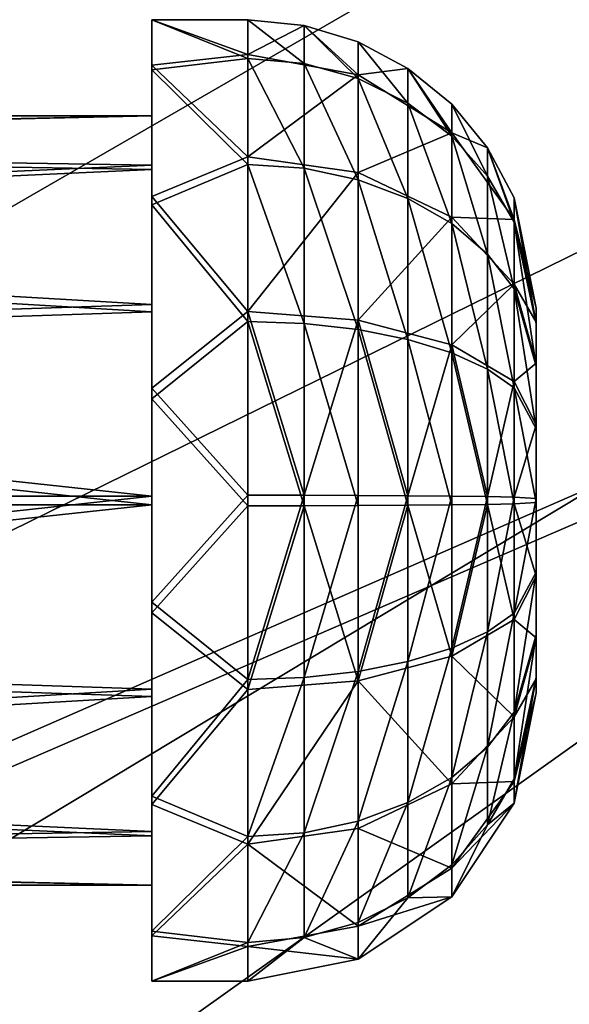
# Model space of a CAD drawing. Header units: metres. Extents: x -1004 to 0, y -808 to 0.
# Tile 27 of 122: x -742 to -713, y -174 to -123. Entities that reach past the tile are written whole.
import ezdxf

# ---------------------------------------------------------------- set-up
doc = ezdxf.new("R2010")
doc.units = ezdxf.units.M

msp = doc.modelspace()

# ---------------------------------------------------------------- linework, layer by layer
at = {"layer": 'top0123411'}
for points in [[(-787.024658, -763.271118, 90), (-994.037292, -10, 90), (-533.424561, -638.481384, 90)], [(-994.037292, -10, 90), (-526.238708, -632.856445, 90), (-533.424561, -638.481384, 90)], [(-10, -10, 90), (-502.018646, -625.846375, 90), (-994.037292, -10, 90)], [(-502.018646, -625.846375, 90), (-510.034576, -626.560547, 90), (-994.037292, -10, 90)], [(-994.037292, -10, 90), (-510.034576, -626.560547, 90), (-518.256042, -628.853394, 90)], [(-518.256042, -628.853394, 90), (-526.238708, -632.856445, 90), (-994.037292, -10, 90)], [(-693.123474, -74.838211, 118.716751), (-742.780518, -72.276802, 118.761467), (-936.402649, -207.471207, 116.401634)], [(-938.29071, -245.358398, 115.740311), (-646.118347, -76.727219, 118.683784), (-693.123474, -74.838211, 118.716751)], [(-938.29071, -245.358398, 115.740311), (-693.123474, -74.838211, 118.716751), (-936.402649, -207.471207, 116.401634)], [(-597.805054, -78.120209, 118.65947), (-646.118347, -76.727219, 118.683784), (-938.29071, -245.358398, 115.740311)], [(-939.738831, -283.879303, 115.067932), (-940.71405, -322.342346, 114.396553), (-597.805054, -78.120209, 118.65947)], [(-940.71405, -322.342346, 114.396553), (-513.875122, -606.131226, 109.443001), (-597.805054, -78.120209, 118.65947)], [(-939.738831, -283.879303, 115.067932), (-597.805054, -78.120209, 118.65947), (-938.29071, -245.358398, 115.740311)]]:
    msp.add_3dface(points, dxfattribs=at)
at = {"layer": 'top0123412'}
for points in [[(-502.018646, -55.05748, 2077.158447), (-932.125671, -108.299606, 2112.649414), (-918.452148, -133.331024, 2129.335449)], [(-918.452148, -133.331024, 2129.335449), (-901.793396, -155.042709, 2143.80835), (-502.018646, -55.05748, 2077.158447)], [(-901.793396, -155.042709, 2143.80835), (-820.791748, -194.333847, 2169.999756), (-502.018646, -55.05748, 2077.158447)], [(-502.018646, -55.05748, 2077.158447), (-820.791748, -194.333847, 2169.999756), (-502.018646, -194.333847, 2169.999756)], [(-914.9198, -137.676178, 2128.745361), (-928.7276, -113.098167, 2112.361572), (-502.018646, -57.672649, 2075.415039)], [(-502.018646, -57.672649, 2075.415039), (-898.363892, -158.604187, 2142.695801), (-914.9198, -137.676178, 2128.745361)], [(-820.791748, -195.279739, 2167.143799), (-898.363892, -158.604187, 2142.695801), (-502.018646, -57.672649, 2075.415039)], [(-502.018646, -195.279739, 2167.143799), (-820.791748, -195.279739, 2167.143799), (-502.018646, -57.672649, 2075.415039)]]:
    msp.add_3dface(points, dxfattribs=at)
at = {"layer": 'top0123420'}
for points in [[(-735.21582, -125.243507, 1775.465454), (-735.21582, -122.647308, 1764.646484), (-735.21582, -127.646996, 1764.590942)], [(-735.21582, -122.647308, 1764.646484), (-735.21582, -125.002357, 1753.772583), (-735.21582, -127.646996, 1764.590942)], [(-730.21582, -122.647308, 1764.646484), (-730.21582, -124.443855, 1755.058838), (-735.21582, -122.647308, 1764.646484)], [(-730.21582, -124.443855, 1755.058838), (-735.21582, -125.002357, 1753.772583), (-735.21582, -122.647308, 1764.646484)], [(-730.21582, -122.647308, 1764.646484), (-735.21582, -122.647308, 1764.646484), (-730.21582, -124.656548, 1774.191895)], [(-735.21582, -122.647308, 1764.646484), (-735.21582, -125.243507, 1775.465454), (-730.21582, -124.656548, 1774.191895)], [(-727.28949, -122.935509, 1764.643311), (-730.21582, -122.647308, 1764.646484), (-727.28949, -124.921585, 1774.078613)], [(-730.21582, -122.647308, 1764.646484), (-730.21582, -124.656548, 1774.191895), (-727.28949, -124.921585, 1774.078613)], [(-730.21582, -124.443855, 1755.058838), (-730.21582, -122.647308, 1764.646484), (-727.28949, -122.935509, 1764.643311)], [(-724.475586, -125.50354, 1755.484131), (-730.21582, -124.443855, 1755.058838), (-727.28949, -122.935509, 1764.643311)], [(-724.475586, -123.78904, 1764.633789), (-727.28949, -122.935509, 1764.643311), (-724.475586, -125.706512, 1773.743164)], [(-727.28949, -122.935509, 1764.643311), (-727.28949, -124.921585, 1774.078613), (-724.475586, -125.706512, 1773.743164)], [(-727.28949, -122.935509, 1764.643311), (-724.475586, -123.78904, 1764.633789), (-724.475586, -125.50354, 1755.484131)], [(-721.882263, -125.175102, 1764.618408), (-724.475586, -123.78904, 1764.633789), (-721.882263, -126.981171, 1773.198608)], [(-724.475586, -123.78904, 1764.633789), (-724.475586, -125.706512, 1773.743164), (-721.882263, -126.981171, 1773.198608)], [(-724.475586, -125.50354, 1755.484131), (-724.475586, -123.78904, 1764.633789), (-721.882263, -125.175102, 1764.618408)], [(-730.21582, -124.443855, 1755.058838), (-730.21582, -129.77269, 1746.88855), (-735.21582, -125.002357, 1753.772583)], [(-730.21582, -124.656548, 1774.191895), (-735.21582, -125.243507, 1775.465454), (-730.21582, -130.16568, 1782.241699)], [(-730.21582, -129.77269, 1746.88855), (-730.21582, -124.443855, 1755.058838), (-724.475586, -125.50354, 1755.484131)], [(-727.28949, -124.921585, 1774.078613), (-730.21582, -124.656548, 1774.191895), (-727.28949, -130.367203, 1782.035645)], [(-730.21582, -124.656548, 1774.191895), (-730.21582, -130.16568, 1782.241699), (-727.28949, -130.367203, 1782.035645)], [(-724.475586, -125.706512, 1773.743164), (-727.28949, -124.921585, 1774.078613), (-724.475586, -130.964035, 1781.425415)], [(-727.28949, -124.921585, 1774.078613), (-727.28949, -130.367203, 1782.035645), (-724.475586, -130.964035, 1781.425415)], [(-735.21582, -127.646996, 1764.590942), (-735.21582, -125.002357, 1753.772583), (-735.21582, -130.215164, 1754.561768)], [(-735.21582, -125.002357, 1753.772583), (-735.21582, -131.842209, 1744.997314), (-735.21582, -130.215164, 1754.561768)], [(-730.21582, -129.77269, 1746.88855), (-735.21582, -131.842209, 1744.997314), (-735.21582, -125.002357, 1753.772583)], [(-735.21582, -132.276749, 1784.086426), (-735.21582, -125.243507, 1775.465454), (-735.21582, -130.437485, 1774.560547)], [(-735.21582, -130.437485, 1774.560547), (-735.21582, -125.243507, 1775.465454), (-735.21582, -127.646996, 1764.590942)], [(-735.21582, -125.243507, 1775.465454), (-735.21582, -132.276749, 1784.086426), (-730.21582, -130.16568, 1782.241699)], [(-719.609253, -128.521255, 1756.694946), (-724.475586, -125.50354, 1755.484131), (-721.882263, -125.175102, 1764.618408)], [(-719.609253, -127.040428, 1764.597656), (-721.882263, -125.175102, 1764.618408), (-719.609253, -128.696579, 1772.465576)], [(-721.882263, -125.175102, 1764.618408), (-721.882263, -126.981171, 1773.198608), (-719.609253, -128.696579, 1772.465576)], [(-721.882263, -125.175102, 1764.618408), (-719.609253, -127.040428, 1764.597656), (-719.609253, -128.521255, 1756.694946)], [(-724.475586, -130.588989, 1747.68689), (-730.21582, -129.77269, 1746.88855), (-724.475586, -125.50354, 1755.484131)], [(-724.475586, -130.588989, 1747.68689), (-724.475586, -125.50354, 1755.484131), (-719.609253, -128.521255, 1756.694946)], [(-721.882263, -126.981171, 1773.198608), (-724.475586, -125.706512, 1773.743164), (-721.882263, -131.933243, 1780.434448)], [(-724.475586, -125.706512, 1773.743164), (-724.475586, -130.964035, 1781.425415), (-721.882263, -131.933243, 1780.434448)], [(-719.609253, -128.696579, 1772.465576), (-721.882263, -126.981171, 1773.198608), (-719.609253, -133.237564, 1779.100708)], [(-721.882263, -126.981171, 1773.198608), (-721.882263, -131.933243, 1780.434448), (-719.609253, -133.237564, 1779.100708)], [(-717.743774, -129.313339, 1764.572388), (-719.609253, -127.040428, 1764.597656), (-717.743774, -130.786804, 1771.572388)], [(-719.609253, -127.040428, 1764.597656), (-719.609253, -128.696579, 1772.465576), (-717.743774, -130.786804, 1771.572388)], [(-719.609253, -127.040428, 1764.597656), (-717.743774, -129.313339, 1764.572388), (-719.609253, -128.521255, 1756.694946)], [(-805.718384, -127.646996, 1764.590942), (-805.718384, -129.254532, 1772.227173), (-735.21582, -127.646996, 1764.590942)], [(-805.718384, -129.254532, 1772.227173), (-735.21582, -130.437485, 1774.560547), (-735.21582, -127.646996, 1764.590942)], [(-805.718384, -127.646996, 1764.590942), (-735.21582, -127.646996, 1764.590942), (-805.718384, -129.084244, 1756.920776)], [(-735.21582, -127.646996, 1764.590942), (-735.21582, -130.215164, 1754.561768), (-805.718384, -129.084244, 1756.920776)], [(-719.609253, -132.91362, 1749.960449), (-724.475586, -130.588989, 1747.68689), (-719.609253, -128.521255, 1756.694946)], [(-719.609253, -128.521255, 1756.694946), (-717.743774, -129.313339, 1764.572388), (-716.357666, -133.037613, 1758.50708)], [(-719.609253, -128.521255, 1756.694946), (-716.357666, -133.037613, 1758.50708), (-719.609253, -132.91362, 1749.960449)], [(-717.743774, -130.786804, 1771.572388), (-719.609253, -128.696579, 1772.465576), (-717.743774, -134.826889, 1777.475708)], [(-719.609253, -128.696579, 1772.465576), (-719.609253, -133.237564, 1779.100708), (-717.743774, -134.826889, 1777.475708)], [(-805.718384, -129.084244, 1756.920776), (-735.21582, -130.215164, 1754.561768), (-805.718384, -133.347336, 1750.384644)], [(-805.718384, -129.254532, 1772.227173), (-805.718384, -133.661789, 1778.666992), (-735.21582, -130.437485, 1774.560547)], [(-716.357666, -131.906479, 1764.543579), (-717.743774, -129.313339, 1764.572388), (-716.357666, -133.171524, 1770.553467)], [(-717.743774, -129.313339, 1764.572388), (-717.743774, -130.786804, 1771.572388), (-716.357666, -133.171524, 1770.553467)], [(-717.743774, -129.313339, 1764.572388), (-716.357666, -131.906479, 1764.543579), (-716.357666, -133.037613, 1758.50708)], [(-730.21582, -129.77269, 1746.88855), (-730.21582, -137.822525, 1741.379395), (-735.21582, -131.842209, 1744.997314)], [(-730.21582, -137.822525, 1741.379395), (-730.21582, -129.77269, 1746.88855), (-724.475586, -130.588989, 1747.68689)], [(-735.21582, -130.215164, 1754.561768), (-735.21582, -137.453842, 1747.1604), (-805.718384, -133.347336, 1750.384644)], [(-805.718384, -133.661789, 1778.666992), (-735.21582, -137.838913, 1781.799194), (-735.21582, -130.437485, 1774.560547)], [(-730.21582, -130.16568, 1782.241699), (-735.21582, -132.276749, 1784.086426), (-730.21582, -138.336014, 1787.570557)], [(-735.21582, -130.215164, 1754.561768), (-735.21582, -131.842209, 1744.997314), (-735.21582, -137.453842, 1747.1604)], [(-735.21582, -137.838913, 1781.799194), (-735.21582, -132.276749, 1784.086426), (-735.21582, -130.437485, 1774.560547)], [(-727.28949, -138.443344, 1787.303101), (-730.21582, -130.16568, 1782.241699), (-730.21582, -138.336014, 1787.570557)], [(-727.28949, -130.367203, 1782.035645), (-730.21582, -130.16568, 1782.241699), (-727.28949, -138.443344, 1787.303101)], [(-724.475586, -130.964035, 1781.425415), (-727.28949, -130.367203, 1782.035645), (-724.475586, -138.7612, 1786.510864)], [(-727.28949, -130.367203, 1782.035645), (-727.28949, -138.443344, 1787.303101), (-724.475586, -138.7612, 1786.510864)], [(-724.475586, -138.271179, 1742.429443), (-730.21582, -137.822525, 1741.379395), (-724.475586, -130.588989, 1747.68689)], [(-724.475586, -138.271179, 1742.429443), (-724.475586, -130.588989, 1747.68689), (-719.609253, -132.91362, 1749.960449)], [(-721.882263, -131.933243, 1780.434448), (-724.475586, -130.964035, 1781.425415), (-721.882263, -139.27739, 1785.224365)], [(-724.475586, -130.964035, 1781.425415), (-724.475586, -138.7612, 1786.510864), (-721.882263, -139.27739, 1785.224365)], [(-716.357666, -133.171524, 1770.553467), (-717.743774, -130.786804, 1771.572388), (-716.357666, -136.640121, 1775.621704)], [(-717.743774, -130.786804, 1771.572388), (-717.743774, -134.826889, 1777.475708), (-716.357666, -136.640121, 1775.621704)], [(-735.21582, -131.842209, 1744.997314), (-735.21582, -141.812149, 1740.058716), (-735.21582, -137.453842, 1747.1604)], [(-730.21582, -137.822525, 1741.379395), (-735.21582, -141.812149, 1740.058716), (-735.21582, -131.842209, 1744.997314)], [(-719.609253, -133.237564, 1779.100708), (-721.882263, -131.933243, 1780.434448), (-719.609253, -139.972061, 1783.493164)], [(-721.882263, -131.933243, 1780.434448), (-721.882263, -139.27739, 1785.224365), (-719.609253, -139.972061, 1783.493164)], [(-715.21582, -137.646378, 1764.479736), (-716.357666, -131.906479, 1764.543579), (-715.21582, -138.450073, 1768.297974)], [(-716.357666, -131.906479, 1764.543579), (-716.357666, -133.171524, 1770.553467), (-715.21582, -138.450073, 1768.297974)], [(-716.357666, -131.906479, 1764.543579), (-715.21582, -137.646378, 1764.479736), (-716.357666, -133.037613, 1758.50708)], [(-735.21582, -142.354004, 1788.802124), (-735.21582, -132.276749, 1784.086426), (-735.21582, -137.838913, 1781.799194)], [(-735.21582, -132.276749, 1784.086426), (-735.21582, -142.354004, 1788.802124), (-730.21582, -138.336014, 1787.570557)], [(-719.609253, -139.548813, 1745.419434), (-724.475586, -138.271179, 1742.429443), (-719.609253, -132.91362, 1749.960449)], [(-716.357666, -133.037613, 1758.50708), (-716.357666, -136.392685, 1753.363037), (-719.609253, -132.91362, 1749.960449)], [(-719.609253, -132.91362, 1749.960449), (-716.357666, -136.392685, 1753.363037), (-719.609253, -139.548813, 1745.419434)], [(-715.21582, -137.646378, 1764.479736), (-715.21582, -138.36499, 1760.644775), (-716.357666, -133.037613, 1758.50708)], [(-716.357666, -133.037613, 1758.50708), (-715.21582, -138.36499, 1760.644775), (-716.357666, -136.392685, 1753.363037)], [(-805.718384, -133.347336, 1750.384644), (-735.21582, -137.453842, 1747.1604), (-805.718384, -139.787186, 1745.977295)], [(-717.743774, -134.826889, 1777.475708), (-719.609253, -133.237564, 1779.100708), (-717.743774, -140.818527, 1781.383545)], [(-719.609253, -133.237564, 1779.100708), (-719.609253, -139.972061, 1783.493164), (-717.743774, -140.818527, 1781.383545)], [(-715.21582, -138.450073, 1768.297974), (-716.357666, -133.171524, 1770.553467), (-715.21582, -140.653732, 1771.517822)], [(-716.357666, -133.171524, 1770.553467), (-716.357666, -136.640121, 1775.621704), (-715.21582, -140.653732, 1771.517822)], [(-805.718384, -133.661789, 1778.666992), (-805.718384, -140.197998, 1782.930054), (-735.21582, -137.838913, 1781.799194)], [(-716.357666, -136.640121, 1775.621704), (-717.743774, -134.826889, 1777.475708), (-716.357666, -141.784241, 1778.976807)], [(-717.743774, -134.826889, 1777.475708), (-717.743774, -140.818527, 1781.383545), (-716.357666, -141.784241, 1778.976807)], [(-716.357666, -136.392685, 1753.363037), (-716.357666, -141.460953, 1749.894409), (-719.609253, -139.548813, 1745.419434)], [(-715.21582, -138.36499, 1760.644775), (-715.21582, -140.496536, 1757.376587), (-716.357666, -136.392685, 1753.363037)], [(-716.357666, -136.392685, 1753.363037), (-715.21582, -140.496536, 1757.376587), (-716.357666, -141.460953, 1749.894409)], [(-715.21582, -140.653732, 1771.517822), (-716.357666, -136.640121, 1775.621704), (-715.21582, -143.92186, 1773.649414)], [(-716.357666, -136.640121, 1775.621704), (-716.357666, -141.784241, 1778.976807), (-715.21582, -143.92186, 1773.649414)], [(-735.21582, -137.453842, 1747.1604), (-735.21582, -147.423447, 1744.369873), (-805.718384, -139.787186, 1745.977295)], [(-735.21582, -137.453842, 1747.1604), (-735.21582, -141.812149, 1740.058716), (-735.21582, -147.423447, 1744.369873)], [(-715.21582, -138.450073, 1768.297974), (-715.21582, -156.926529, 1768.092529), (-715.21582, -137.646378, 1764.479736)], [(-715.21582, -156.926529, 1768.092529), (-715.21582, -157.645142, 1764.257446), (-715.21582, -137.646378, 1764.479736)], [(-715.21582, -137.646378, 1764.479736), (-715.21582, -157.645142, 1764.257446), (-715.21582, -138.36499, 1760.644775)], [(-805.718384, -140.197998, 1782.930054), (-735.21582, -147.868073, 1784.367432), (-735.21582, -137.838913, 1781.799194)], [(-730.21582, -137.822525, 1741.379395), (-730.21582, -147.367859, 1739.370117), (-735.21582, -141.812149, 1740.058716)], [(-735.21582, -147.868073, 1784.367432), (-735.21582, -142.354004, 1788.802124), (-735.21582, -137.838913, 1781.799194)], [(-724.475586, -138.271179, 1742.429443), (-727.28949, -147.371063, 1739.658325), (-730.21582, -137.822525, 1741.379395)], [(-727.28949, -147.371063, 1739.658325), (-730.21582, -147.367859, 1739.370117), (-730.21582, -137.822525, 1741.379395)], [(-730.21582, -138.336014, 1787.570557), (-735.21582, -142.354004, 1788.802124), (-730.21582, -147.92366, 1789.367065)], [(-727.28949, -147.920456, 1789.078857), (-727.28949, -138.443344, 1787.303101), (-730.21582, -138.336014, 1787.570557)], [(-730.21582, -138.336014, 1787.570557), (-730.21582, -147.92366, 1789.367065), (-727.28949, -147.920456, 1789.078857)], [(-724.475586, -147.380554, 1740.511963), (-727.28949, -147.371063, 1739.658325), (-724.475586, -138.271179, 1742.429443)], [(-724.475586, -147.910965, 1788.225342), (-727.28949, -138.443344, 1787.303101), (-727.28949, -147.920456, 1789.078857)], [(-724.475586, -138.7612, 1786.510864), (-727.28949, -138.443344, 1787.303101), (-724.475586, -147.910965, 1788.225342)], [(-721.882263, -147.395966, 1741.897949), (-724.475586, -138.271179, 1742.429443), (-719.609253, -139.548813, 1745.419434)], [(-721.882263, -147.395966, 1741.897949), (-724.475586, -147.380554, 1740.511963), (-724.475586, -138.271179, 1742.429443)], [(-721.882263, -139.27739, 1785.224365), (-724.475586, -138.7612, 1786.510864), (-721.882263, -147.895554, 1786.839233)], [(-724.475586, -138.7612, 1786.510864), (-724.475586, -147.910965, 1788.225342), (-721.882263, -147.895554, 1786.839233)], [(-715.21582, -157.645142, 1764.257446), (-715.21582, -156.841446, 1760.439331), (-715.21582, -138.36499, 1760.644775)], [(-715.21582, -138.36499, 1760.644775), (-715.21582, -156.841446, 1760.439331), (-715.21582, -140.496536, 1757.376587)], [(-715.21582, -140.653732, 1771.517822), (-715.21582, -154.794998, 1771.360718), (-715.21582, -138.450073, 1768.297974)], [(-715.21582, -154.794998, 1771.360718), (-715.21582, -156.926529, 1768.092529), (-715.21582, -138.450073, 1768.297974)], [(-805.718384, -139.787186, 1745.977295), (-735.21582, -147.423447, 1744.369873), (-805.718384, -147.423447, 1744.369873)], [(-719.609253, -139.972061, 1783.493164), (-721.882263, -139.27739, 1785.224365), (-719.609253, -147.874817, 1784.973999)], [(-721.882263, -139.27739, 1785.224365), (-721.882263, -147.895554, 1786.839233), (-719.609253, -147.874817, 1784.973999)], [(-719.609253, -147.416702, 1743.763306), (-721.882263, -147.395966, 1741.897949), (-719.609253, -139.548813, 1745.419434)], [(-719.609253, -147.416702, 1743.763306), (-719.609253, -139.548813, 1745.419434), (-717.743774, -147.441971, 1746.036255)], [(-719.609253, -139.548813, 1745.419434), (-716.357666, -141.460953, 1749.894409), (-717.743774, -147.441971, 1746.036255)], [(-805.718384, -140.197998, 1782.930054), (-805.718384, -147.868088, 1784.36731), (-735.21582, -147.868073, 1784.367432)], [(-717.743774, -140.818527, 1781.383545), (-719.609253, -139.972061, 1783.493164), (-717.743774, -147.849548, 1782.70105)], [(-719.609253, -139.972061, 1783.493164), (-719.609253, -147.874817, 1784.973999), (-717.743774, -147.849548, 1782.70105)], [(-715.21582, -140.496536, 1757.376587), (-715.21582, -143.716461, 1755.172974), (-716.357666, -141.460953, 1749.894409)], [(-715.21582, -156.841446, 1760.439331), (-715.21582, -154.637787, 1757.21936), (-715.21582, -140.496536, 1757.376587)], [(-715.21582, -140.496536, 1757.376587), (-715.21582, -154.637787, 1757.21936), (-715.21582, -143.716461, 1755.172974)], [(-715.21582, -143.92186, 1773.649414), (-715.21582, -151.575058, 1773.564331), (-715.21582, -140.653732, 1771.517822)], [(-715.21582, -151.575058, 1773.564331), (-715.21582, -154.794998, 1771.360718), (-715.21582, -140.653732, 1771.517822)], [(-716.357666, -141.784241, 1778.976807), (-717.743774, -140.818527, 1781.383545), (-716.357666, -147.820724, 1780.10791)], [(-717.743774, -140.818527, 1781.383545), (-717.743774, -147.849548, 1782.70105), (-716.357666, -147.820724, 1780.10791)], [(-735.21582, -141.812149, 1740.058716), (-735.21582, -152.937515, 1739.935059), (-735.21582, -147.423447, 1744.369873)], [(-730.21582, -147.367859, 1739.370117), (-735.21582, -152.937515, 1739.935059), (-735.21582, -141.812149, 1740.058716)], [(-717.743774, -147.441971, 1746.036255), (-716.357666, -141.460953, 1749.894409), (-716.357666, -147.470795, 1748.629395)], [(-716.357666, -141.460953, 1749.894409), (-715.21582, -143.716461, 1755.172974), (-716.357666, -147.470795, 1748.629395)], [(-715.21582, -143.92186, 1773.649414), (-716.357666, -141.784241, 1778.976807), (-715.21582, -147.756912, 1774.368042)], [(-716.357666, -141.784241, 1778.976807), (-716.357666, -147.820724, 1780.10791), (-715.21582, -147.756912, 1774.368042)], [(-735.21582, -153.47937, 1788.678467), (-735.21582, -142.354004, 1788.802124), (-735.21582, -147.868073, 1784.367432)], [(-735.21582, -142.354004, 1788.802124), (-735.21582, -153.47937, 1788.678467), (-730.21582, -147.92366, 1789.367065)], [(-715.21582, -143.716461, 1755.172974), (-715.21582, -147.534607, 1754.369263), (-716.357666, -147.470795, 1748.629395)], [(-715.21582, -154.637787, 1757.21936), (-715.21582, -151.369659, 1755.087891), (-715.21582, -143.716461, 1755.172974)], [(-715.21582, -143.716461, 1755.172974), (-715.21582, -151.369659, 1755.087891), (-715.21582, -147.534607, 1754.369263)], [(-715.21582, -143.92186, 1773.649414), (-715.21582, -147.756912, 1774.368042), (-715.21582, -151.575058, 1773.564331)], [(-735.21582, -147.423447, 1744.369873), (-805.718384, -155.093552, 1745.807129), (-805.718384, -147.423447, 1744.369873)], [(-735.21582, -147.423447, 1744.369873), (-735.21582, -157.452606, 1746.937988), (-805.718384, -155.093552, 1745.807129)], [(-730.21582, -147.367859, 1739.370117), (-730.21582, -156.955521, 1741.166748), (-735.21582, -152.937515, 1739.935059)], [(-735.21582, -147.423447, 1744.369873), (-735.21582, -152.937515, 1739.935059), (-735.21582, -157.452606, 1746.937988)], [(-730.21582, -156.955521, 1741.166748), (-730.21582, -147.367859, 1739.370117), (-727.28949, -147.371063, 1739.658325)], [(-727.28949, -156.84819, 1741.434204), (-730.21582, -156.955521, 1741.166748), (-727.28949, -147.371063, 1739.658325)], [(-727.28949, -147.371063, 1739.658325), (-724.475586, -147.380554, 1740.511963), (-727.28949, -156.84819, 1741.434204)], [(-727.28949, -156.84819, 1741.434204), (-724.475586, -147.380554, 1740.511963), (-724.475586, -156.530319, 1742.22644)], [(-724.475586, -156.530319, 1742.22644), (-724.475586, -147.380554, 1740.511963), (-721.882263, -147.395966, 1741.897949)], [(-721.882263, -156.01413, 1743.512817), (-724.475586, -156.530319, 1742.22644), (-721.882263, -147.395966, 1741.897949)], [(-721.882263, -156.01413, 1743.512817), (-721.882263, -147.395966, 1741.897949), (-719.609253, -147.416702, 1743.763306)], [(-719.609253, -155.319458, 1745.244141), (-721.882263, -156.01413, 1743.512817), (-719.609253, -147.416702, 1743.763306)], [(-719.609253, -147.416702, 1743.763306), (-717.743774, -147.441971, 1746.036255), (-719.609253, -155.319458, 1745.244141)], [(-717.743774, -147.441971, 1746.036255), (-717.743774, -154.472992, 1747.353638), (-719.609253, -155.319458, 1745.244141)], [(-717.743774, -147.441971, 1746.036255), (-716.357666, -147.470795, 1748.629395), (-717.743774, -154.472992, 1747.353638)], [(-805.718384, -147.868088, 1784.36731), (-805.718384, -155.504318, 1782.759888), (-735.21582, -147.868073, 1784.367432)], [(-735.21582, -147.868073, 1784.367432), (-805.718384, -155.504318, 1782.759888), (-735.21582, -157.837677, 1781.576904)], [(-735.21582, -157.837677, 1781.576904), (-735.21582, -153.47937, 1788.678467), (-735.21582, -147.868073, 1784.367432)], [(-730.21582, -147.92366, 1789.367065), (-735.21582, -153.47937, 1788.678467), (-730.21582, -157.468994, 1787.357788)], [(-730.21582, -147.92366, 1789.367065), (-730.21582, -157.468994, 1787.357788), (-727.28949, -147.920456, 1789.078857)], [(-727.28949, -147.920456, 1789.078857), (-730.21582, -157.468994, 1787.357788), (-724.475586, -157.02034, 1786.307861)], [(-724.475586, -157.02034, 1786.307861), (-724.475586, -147.910965, 1788.225342), (-727.28949, -147.920456, 1789.078857)], [(-719.609253, -155.742706, 1783.317871), (-721.882263, -147.895554, 1786.839233), (-724.475586, -157.02034, 1786.307861)], [(-721.882263, -147.895554, 1786.839233), (-724.475586, -147.910965, 1788.225342), (-724.475586, -157.02034, 1786.307861)], [(-719.609253, -147.874817, 1784.973999), (-721.882263, -147.895554, 1786.839233), (-719.609253, -155.742706, 1783.317871)], [(-717.743774, -147.849548, 1782.70105), (-719.609253, -155.742706, 1783.317871), (-716.357666, -153.830566, 1778.842896)], [(-717.743774, -147.849548, 1782.70105), (-719.609253, -147.874817, 1784.973999), (-719.609253, -155.742706, 1783.317871)], [(-717.743774, -154.472992, 1747.353638), (-716.357666, -147.470795, 1748.629395), (-716.357666, -153.507278, 1749.760498)], [(-716.357666, -147.820724, 1780.10791), (-717.743774, -147.849548, 1782.70105), (-716.357666, -153.830566, 1778.842896)], [(-716.357666, -147.470795, 1748.629395), (-715.21582, -147.534607, 1754.369263), (-716.357666, -153.507278, 1749.760498)], [(-715.21582, -147.534607, 1754.369263), (-715.21582, -151.369659, 1755.087891), (-716.357666, -153.507278, 1749.760498)], [(-715.21582, -147.756912, 1774.368042), (-716.357666, -147.820724, 1780.10791), (-715.21582, -151.575058, 1773.564331)], [(-716.357666, -147.820724, 1780.10791), (-716.357666, -153.830566, 1778.842896), (-715.21582, -151.575058, 1773.564331)], [(-716.357666, -153.507278, 1749.760498), (-715.21582, -151.369659, 1755.087891), (-716.357666, -158.651398, 1753.115601)], [(-715.21582, -151.369659, 1755.087891), (-715.21582, -154.637787, 1757.21936), (-716.357666, -158.651398, 1753.115601)], [(-715.21582, -151.575058, 1773.564331), (-716.357666, -153.830566, 1778.842896), (-715.21582, -154.794998, 1771.360718)], [(-735.21582, -152.937515, 1739.935059), (-735.21582, -163.014771, 1744.650757), (-735.21582, -157.452606, 1746.937988)], [(-730.21582, -156.955521, 1741.166748), (-735.21582, -163.014771, 1744.650757), (-735.21582, -152.937515, 1739.935059)], [(-735.21582, -163.44931, 1783.73999), (-735.21582, -153.47937, 1788.678467), (-735.21582, -157.837677, 1781.576904)], [(-735.21582, -153.47937, 1788.678467), (-735.21582, -163.44931, 1783.73999), (-730.21582, -157.468994, 1787.357788)], [(-717.743774, -160.46463, 1751.261597), (-717.743774, -154.472992, 1747.353638), (-716.357666, -153.507278, 1749.760498)], [(-716.357666, -158.651398, 1753.115601), (-717.743774, -160.46463, 1751.261597), (-716.357666, -153.507278, 1749.760498)], [(-716.357666, -153.830566, 1778.842896), (-719.609253, -155.742706, 1783.317871), (-716.357666, -158.898834, 1775.374268)], [(-716.357666, -153.830566, 1778.842896), (-716.357666, -158.898834, 1775.374268), (-715.21582, -154.794998, 1771.360718)], [(-719.609253, -155.319458, 1745.244141), (-717.743774, -154.472992, 1747.353638), (-719.609253, -162.053955, 1749.636475)], [(-717.743774, -154.472992, 1747.353638), (-717.743774, -160.46463, 1751.261597), (-719.609253, -162.053955, 1749.636475)], [(-735.21582, -157.452606, 1746.937988), (-805.718384, -161.629791, 1750.07019), (-805.718384, -155.093552, 1745.807129)], [(-716.357666, -158.651398, 1753.115601), (-715.21582, -154.637787, 1757.21936), (-716.357666, -162.119995, 1758.183838)], [(-715.21582, -154.637787, 1757.21936), (-715.21582, -156.841446, 1760.439331), (-716.357666, -162.119995, 1758.183838)], [(-715.21582, -154.794998, 1771.360718), (-716.357666, -158.898834, 1775.374268), (-715.21582, -156.926529, 1768.092529)], [(-805.718384, -155.504318, 1782.759888), (-805.718384, -161.944183, 1778.352661), (-735.21582, -157.837677, 1781.576904)], [(-719.609253, -162.053955, 1749.636475), (-721.882263, -163.358276, 1748.302856), (-719.609253, -155.319458, 1745.244141)], [(-721.882263, -163.358276, 1748.302856), (-721.882263, -156.01413, 1743.512817), (-719.609253, -155.319458, 1745.244141)], [(-719.609253, -155.742706, 1783.317871), (-724.475586, -157.02034, 1786.307861), (-719.609253, -162.377899, 1778.776855)], [(-721.882263, -163.358276, 1748.302856), (-724.475586, -164.327484, 1747.31189), (-721.882263, -156.01413, 1743.512817)], [(-724.475586, -164.327484, 1747.31189), (-724.475586, -156.530319, 1742.22644), (-721.882263, -156.01413, 1743.512817)], [(-719.609253, -155.742706, 1783.317871), (-719.609253, -162.377899, 1778.776855), (-716.357666, -158.898834, 1775.374268)], [(-727.28949, -164.924316, 1746.70166), (-727.28949, -156.84819, 1741.434204), (-724.475586, -156.530319, 1742.22644)], [(-724.475586, -164.327484, 1747.31189), (-727.28949, -164.924316, 1746.70166), (-724.475586, -156.530319, 1742.22644)], [(-730.21582, -156.955521, 1741.166748), (-730.21582, -165.125839, 1746.495605), (-735.21582, -163.014771, 1744.650757)], [(-727.28949, -164.924316, 1746.70166), (-730.21582, -165.125839, 1746.495605), (-727.28949, -156.84819, 1741.434204)], [(-730.21582, -165.125839, 1746.495605), (-730.21582, -156.955521, 1741.166748), (-727.28949, -156.84819, 1741.434204)], [(-730.21582, -157.468994, 1787.357788), (-730.21582, -165.518845, 1781.848755), (-724.475586, -157.02034, 1786.307861)], [(-724.475586, -157.02034, 1786.307861), (-730.21582, -165.518845, 1781.848755), (-724.475586, -164.70253, 1781.050293)], [(-724.475586, -157.02034, 1786.307861), (-724.475586, -164.70253, 1781.050293), (-719.609253, -162.377899, 1778.776855)], [(-716.357666, -162.119995, 1758.183838), (-715.21582, -156.841446, 1760.439331), (-716.357666, -163.38504, 1764.193726)], [(-715.21582, -156.841446, 1760.439331), (-715.21582, -157.645142, 1764.257446), (-716.357666, -163.38504, 1764.193726)], [(-716.357666, -158.898834, 1775.374268), (-716.357666, -162.253922, 1770.230103), (-715.21582, -156.926529, 1768.092529)], [(-715.21582, -156.926529, 1768.092529), (-716.357666, -162.253922, 1770.230103), (-715.21582, -157.645142, 1764.257446)], [(-735.21582, -157.452606, 1746.937988), (-735.21582, -164.854034, 1754.176758), (-805.718384, -161.629791, 1750.07019)], [(-735.21582, -157.452606, 1746.937988), (-735.21582, -163.014771, 1744.650757), (-735.21582, -164.854034, 1754.176758)], [(-730.21582, -157.468994, 1787.357788), (-735.21582, -163.44931, 1783.73999), (-730.21582, -165.518845, 1781.848755)], [(-716.357666, -162.253922, 1770.230103), (-716.357666, -163.38504, 1764.193726), (-715.21582, -157.645142, 1764.257446)], [(-735.21582, -157.837677, 1781.576904), (-805.718384, -161.944183, 1778.352661), (-735.21582, -165.076355, 1774.175537)], [(-735.21582, -165.076355, 1774.175537), (-735.21582, -163.44931, 1783.73999), (-735.21582, -157.837677, 1781.576904)], [(-716.357666, -162.119995, 1758.183838), (-717.743774, -164.504715, 1757.164795), (-716.357666, -158.651398, 1753.115601)], [(-717.743774, -164.504715, 1757.164795), (-717.743774, -160.46463, 1751.261597), (-716.357666, -158.651398, 1753.115601)], [(-716.357666, -158.898834, 1775.374268), (-719.609253, -162.377899, 1778.776855), (-716.357666, -162.253922, 1770.230103)], [(-719.609253, -162.053955, 1749.636475), (-717.743774, -160.46463, 1751.261597), (-719.609253, -166.59494, 1756.271729)], [(-717.743774, -160.46463, 1751.261597), (-717.743774, -164.504715, 1757.164795), (-719.609253, -166.59494, 1756.271729)], [(-735.21582, -164.854034, 1754.176758), (-805.718384, -166.037094, 1756.51001), (-805.718384, -161.629791, 1750.07019)], [(-805.718384, -161.944183, 1778.352661), (-805.718384, -166.20723, 1771.816406), (-735.21582, -165.076355, 1774.175537)], [(-719.609253, -166.59494, 1756.271729), (-721.882263, -168.310349, 1755.538696), (-719.609253, -162.053955, 1749.636475)], [(-721.882263, -168.310349, 1755.538696), (-721.882263, -163.358276, 1748.302856), (-719.609253, -162.053955, 1749.636475)], [(-719.609253, -162.377899, 1778.776855), (-719.609253, -166.770264, 1772.042358), (-716.357666, -162.253922, 1770.230103)], [(-716.357666, -162.253922, 1770.230103), (-719.609253, -166.770264, 1772.042358), (-716.357666, -163.38504, 1764.193726)], [(-716.357666, -162.119995, 1758.183838), (-716.357666, -163.38504, 1764.193726), (-717.743774, -164.504715, 1757.164795)], [(-719.609253, -162.377899, 1778.776855), (-724.475586, -164.70253, 1781.050293), (-719.609253, -166.770264, 1772.042358)], [(-735.21582, -163.014771, 1744.650757), (-735.21582, -170.048019, 1753.271851), (-735.21582, -164.854034, 1754.176758)], [(-730.21582, -165.125839, 1746.495605), (-735.21582, -170.048019, 1753.271851), (-735.21582, -163.014771, 1744.650757)], [(-735.21582, -170.289169, 1774.964722), (-735.21582, -163.44931, 1783.73999), (-735.21582, -165.076355, 1774.175537)], [(-735.21582, -163.44931, 1783.73999), (-735.21582, -170.289169, 1774.964722), (-730.21582, -165.518845, 1781.848755)], [(-721.882263, -168.310349, 1755.538696), (-724.475586, -169.585007, 1754.994019), (-721.882263, -163.358276, 1748.302856)], [(-724.475586, -169.585007, 1754.994019), (-724.475586, -164.327484, 1747.31189), (-721.882263, -163.358276, 1748.302856)], [(-719.609253, -166.770264, 1772.042358), (-719.609253, -168.251083, 1764.139526), (-716.357666, -163.38504, 1764.193726)], [(-716.357666, -163.38504, 1764.193726), (-719.609253, -168.251083, 1764.139526), (-717.743774, -164.504715, 1757.164795)], [(-724.475586, -169.585007, 1754.994019), (-727.28949, -170.369934, 1754.658691), (-724.475586, -164.327484, 1747.31189)], [(-727.28949, -170.369934, 1754.658691), (-727.28949, -164.924316, 1746.70166), (-724.475586, -164.327484, 1747.31189)], [(-735.21582, -164.854034, 1754.176758), (-735.21582, -167.644531, 1764.146362), (-805.718384, -166.037094, 1756.51001)], [(-735.21582, -164.854034, 1754.176758), (-735.21582, -170.048019, 1753.271851), (-735.21582, -167.644531, 1764.146362)], [(-730.21582, -165.518845, 1781.848755), (-724.475586, -169.787979, 1773.253174), (-724.475586, -164.70253, 1781.050293)], [(-724.475586, -164.70253, 1781.050293), (-724.475586, -169.787979, 1773.253174), (-719.609253, -166.770264, 1772.042358)], [(-717.743774, -164.504715, 1757.164795), (-719.609253, -168.251083, 1764.139526), (-719.609253, -166.59494, 1756.271729)], [(-735.21582, -165.076355, 1774.175537), (-805.718384, -166.20723, 1771.816406), (-735.21582, -167.644531, 1764.146362)], [(-735.21582, -167.644531, 1764.146362), (-735.21582, -170.289169, 1774.964722), (-735.21582, -165.076355, 1774.175537)], [(-730.21582, -165.125839, 1746.495605), (-730.21582, -170.634979, 1754.54541), (-735.21582, -170.048019, 1753.271851)], [(-727.28949, -170.369934, 1754.658691), (-730.21582, -170.634979, 1754.54541), (-727.28949, -164.924316, 1746.70166)], [(-730.21582, -170.634979, 1754.54541), (-730.21582, -165.125839, 1746.495605), (-727.28949, -164.924316, 1746.70166)], [(-730.21582, -165.518845, 1781.848755), (-735.21582, -170.289169, 1774.964722), (-730.21582, -170.847672, 1773.678345)], [(-730.21582, -165.518845, 1781.848755), (-730.21582, -170.847672, 1773.678345), (-724.475586, -169.787979, 1773.253174)], [(-735.21582, -167.644531, 1764.146362), (-805.718384, -167.644531, 1764.146362), (-805.718384, -166.037094, 1756.51001)], [(-805.718384, -166.20723, 1771.816406), (-805.718384, -167.644531, 1764.146362), (-735.21582, -167.644531, 1764.146362)], [(-724.475586, -169.787979, 1773.253174), (-719.609253, -168.251083, 1764.139526), (-719.609253, -166.770264, 1772.042358)], [(-719.609253, -168.251083, 1764.139526), (-721.882263, -168.310349, 1755.538696), (-719.609253, -166.59494, 1756.271729)], [(-735.21582, -170.048019, 1753.271851), (-735.21582, -172.644211, 1764.090698), (-735.21582, -167.644531, 1764.146362)], [(-735.21582, -167.644531, 1764.146362), (-735.21582, -172.644211, 1764.090698), (-735.21582, -170.289169, 1774.964722)], [(-724.475586, -169.787979, 1773.253174), (-724.475586, -171.502472, 1764.103394), (-719.609253, -168.251083, 1764.139526)], [(-719.609253, -168.251083, 1764.139526), (-724.475586, -171.502472, 1764.103394), (-721.882263, -168.310349, 1755.538696)], [(-724.475586, -171.502472, 1764.103394), (-724.475586, -169.585007, 1754.994019), (-721.882263, -168.310349, 1755.538696)], [(-730.21582, -170.847672, 1773.678345), (-724.475586, -171.502472, 1764.103394), (-724.475586, -169.787979, 1773.253174)], [(-724.475586, -169.585007, 1754.994019), (-724.475586, -171.502472, 1764.103394), (-727.28949, -170.369934, 1754.658691)], [(-730.21582, -170.634979, 1754.54541), (-735.21582, -172.644211, 1764.090698), (-735.21582, -170.048019, 1753.271851)], [(-735.21582, -170.289169, 1774.964722), (-735.21582, -172.644211, 1764.090698), (-730.21582, -170.847672, 1773.678345)], [(-724.475586, -171.502472, 1764.103394), (-730.21582, -172.644211, 1764.090698), (-727.28949, -170.369934, 1754.658691)], [(-727.28949, -170.369934, 1754.658691), (-730.21582, -172.644211, 1764.090698), (-730.21582, -170.634979, 1754.54541)], [(-730.21582, -170.634979, 1754.54541), (-730.21582, -172.644211, 1764.090698), (-735.21582, -172.644211, 1764.090698)], [(-730.21582, -170.847672, 1773.678345), (-735.21582, -172.644211, 1764.090698), (-730.21582, -172.644211, 1764.090698)], [(-730.21582, -170.847672, 1773.678345), (-730.21582, -172.644211, 1764.090698), (-724.475586, -171.502472, 1764.103394)]]:
    msp.add_3dface(points, dxfattribs=at)

doc.saveas('drawing.dxf')
